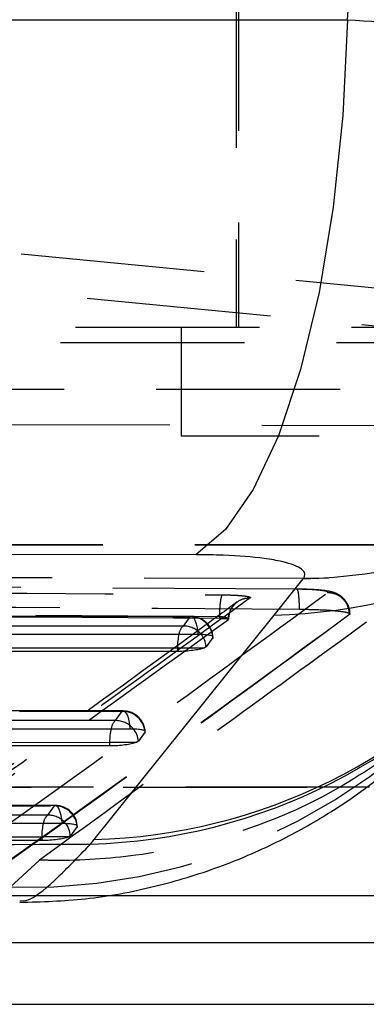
# Model space of a CAD drawing. Extents: x 122 to 736, y 117 to 530.
# Tile 6 of 26: x 189.55 to 194.34, y 116.76 to 130.36. Entities that reach past the tile are written whole.
import ezdxf

# ---------------------------------------------------------------- set-up
doc = ezdxf.new("R2010")
doc.units = 0
doc.header["$LTSCALE"] = 2
doc.linetypes.add('HIDDEN', pattern=[1.905, 1.27, -0.635])
doc.layers.get('0').update_dxf_attribs({"linetype": 'CONTINUOUS'})

msp = doc.modelspace()

# ---------------------------------------------------------------- linework, layer by layer
at = {"color": 7, "linetype": 'HIDDEN'}
for p, q in [((192.5732, 146.6107), (192.5732, 126.1107)), ((192.542, 131.1357), (192.542, 126.1107)), ((185.7782, 127.4911), (197.3095, 126.3863)), ((196.8049, 125.9046), (185.2544, 127.0113)), ((200.4809, 126.1107), (188.5188, 126.1107)), ((191.7795, 126.1107), (191.7795, 124.6107)), ((178.6856, 125.9046), (196.8049, 125.9046)), ((183.8155, 125.2586), (202.6687, 125.2586)), ((195.4344, 124.7529), (180.1081, 124.7901)), ((201.3045, 124.6107), (191.7795, 124.6107)), ((184.3486, 123.1121), (203.2018, 123.1121)), ((184.3493, 123.1107), (203.2025, 123.1107)), ((179.839, 122.6775), (195.1676, 122.6446)), ((193.3779, 122.4956), (179.9116, 122.5842)), ((192.313, 122.1151), (180.6505, 122.2007)), ((192.313, 122.0897), (180.6505, 122.178)), ((191.9169, 122.1198), (176.4365, 122.1174)), ((191.8999, 122.115), (191.8077, 121.9864)), ((192.313, 122.0897), (192.313, 122.115)), ((192.4331, 122.0764), (192.4339, 122.0782)), ((192.4378, 122.08), (192.4378, 122.0804)), ((194.109, 122.1478), (194.1053, 122.1442)), ((190.9809, 120.8134), (174.3263, 120.8124)), ((190.9639, 120.8086), (190.8717, 120.68)), ((194.3806, 119.7607), (181.5103, 119.7607)), ((183.3603, 119.7594), (195.7978, 119.7594)), ((190.0449, 119.5071), (172.2161, 119.5072)), ((190.0279, 119.5023), (189.9357, 119.3737)), ((189.8256, 118.7526), (189.4197, 118.3814)), ((190.6903, 118.2607), (186.2728, 118.2607))]:
    msp.add_line(p, q, dxfattribs=at)
at = {"color": 7, "linetype": 'CONTINUOUS'}
for p, q in [((191.9854, 122.9728), (179.538, 122.9751)), ((193.0637, 122.1375), (193.4647, 122.64)), ((190.5781, 119.0366), (193.0637, 122.1375)), ((192.2182, 121.8304), (192.1261, 121.7018)), ((191.7297, 121.6364), (176.1337, 121.6342)), ((191.7297, 121.6868), (191.7297, 121.6364)), ((191.7297, 121.6868), (192.1042, 121.6868)), ((192.1261, 121.7018), (192.1042, 121.6868)), ((191.19, 120.3953), (191.1682, 120.3804)), ((191.2822, 120.5239), (191.19, 120.3953)), ((190.7937, 120.33), (174.0235, 120.3292)), ((190.7937, 120.3804), (190.7937, 120.33)), ((190.7937, 120.3804), (191.1682, 120.3804)), ((190.3461, 119.2176), (190.254, 119.089)), ((189.8576, 119.0741), (189.8576, 119.0237)), ((190.2323, 119.0741), (189.8576, 119.0741)), ((190.254, 119.089), (190.2323, 119.0741)), ((190.5294, 118.9747), (190.5781, 119.0366)), ((189.8576, 119.0237), (171.9133, 119.024)), ((195.7978, 118.2607), (190.6903, 118.2607)), ((183.8934, 117.6128), (202.7466, 117.6128)), ((184.3493, 116.7607), (203.2025, 116.7607))]:
    msp.add_line(p, q, dxfattribs=at)
at = {"color": 7, "linetype": 'CONTINUOUS', "flags": 128}
for points in [[(181.6322, 130.3646), (187.9058, 130.363), (194.0789, 130.3614)], [(194.0789, 130.3614), (194.0132, 129.0426), (193.8803, 127.7756), (193.684, 126.5948), (193.4293, 125.532), (193.1233, 124.616), (192.7742, 123.8716), (192.3915, 123.3189), (191.9854, 122.9728)], [(176.5298, 121.8722), (177.1083, 121.8723), (179.4225, 121.8727), (188.6792, 121.8742), (192.0102, 121.8747)], [(176.1337, 121.6845), (183.9649, 121.6857), (191.7297, 121.6868)], [(174.4196, 120.5672), (174.9981, 120.5672), (177.3123, 120.5674), (186.569, 120.568), (191.0742, 120.5683)], [(174.0235, 120.3795), (182.4418, 120.38), (190.7937, 120.3804)], [(172.3094, 119.262), (172.8879, 119.262), (175.2021, 119.262), (184.4588, 119.262), (190.1381, 119.2619)], [(171.9133, 119.0743), (180.9186, 119.0742), (189.8576, 119.0741)]]:
    msp.add_lwpolyline(points, dxfattribs=at)
at = {"color": 7, "linetype": 'HIDDEN', "flags": 128}
for points in [[(176.4195, 122.1126), (176.998, 122.1127), (179.3122, 122.113), (188.5689, 122.1145), (191.8999, 122.115)], [(191.8999, 122.115), (191.9182, 122.1199), (191.9366, 122.1133), (191.9542, 122.0955), (191.9704, 122.0671), (191.9846, 122.0293), (191.9962, 121.9834), (192.0048, 121.9313), (192.0102, 121.8747)], [(191.8077, 121.9864), (191.2292, 121.9863), (188.915, 121.986), (179.6583, 121.9846), (176.2118, 121.9841)], [(174.3093, 120.8076), (174.8878, 120.8076), (177.202, 120.8077), (186.4587, 120.8083), (190.9639, 120.8086)], [(190.9639, 120.8086), (190.9822, 120.8134), (191.0006, 120.8068), (191.0182, 120.789), (191.0344, 120.7607), (191.0485, 120.7229), (191.0602, 120.677), (191.0688, 120.6248), (191.0742, 120.5683)], [(190.8717, 120.68), (190.2932, 120.6799), (187.979, 120.6798), (178.7223, 120.6793), (174.1016, 120.6791)], [(172.1991, 119.5023), (172.7776, 119.5023), (175.0918, 119.5023), (184.3485, 119.5023), (190.0279, 119.5023)], [(190.1381, 119.2619), (190.1328, 119.3185), (190.1242, 119.3707), (190.1125, 119.4166), (190.0984, 119.4544), (190.0822, 119.4827), (190.0646, 119.5005), (190.0462, 119.5071), (190.0279, 119.5023)], [(189.9357, 119.3737), (189.3572, 119.3737), (187.043, 119.3737), (177.7863, 119.3738), (171.9914, 119.3739)]]:
    msp.add_lwpolyline(points, dxfattribs=at)
at = {"color": 8, "linetype": 'CONTINUOUS'}
for centre, radius, start, end in [((193.2539, 130.4615), 7.8243, 271.54418, 321.2544), ((192.8518, 129.9622), 7.8276, 271.55143, 321.11758), ((190.3119, 126.8127), 7.841, 271.58947, 322.1181), ((190.3677, 126.8616), 7.8278, 271.5402, 321.10977), ((192.5341, 121.695), 0.8044, 166.87233, 180.58401), ((191.8212, 121.6786), 0.3057, 4.33781, 40.28668), ((191.5978, 120.3885), 0.8042, 166.86581, 180.58133), ((190.8852, 120.3722), 0.3057, 4.33103, 40.28031), ((190.662, 119.0822), 0.8044, 166.88074, 180.57637), ((189.9491, 119.0659), 0.3058, 4.33075, 40.4191)]:
    msp.add_arc(centre, radius, start, end, dxfattribs=at)
at = {"color": 7, "linetype": 'HIDDEN'}
for centre, radius, start, end in [((189.6621, 126.4372), 8.0594, 268.27642, 335.22004), ((191.9099, 121.8058), 0.3093, 4.54818, 91.85164), ((191.9169, 121.8154), 0.3045, 0, 90.00889), ((191.9402, 121.8475), 0.1919, 133.6463, 170.95745), ((191.8173, 121.6763), 0.3102, 40.15002, 91.76523), ((190.9738, 120.4994), 0.3093, 4.54255, 91.84609), ((190.9809, 120.509), 0.3045, 0, 90.00337), ((191.0042, 120.5411), 0.192, 133.64819, 170.94648), ((190.8813, 120.3699), 0.3102, 40.13901, 91.76144), ((190.0378, 119.1931), 0.3093, 4.5384, 91.84348), ((190.0449, 119.2027), 0.3045, 0, 89.99965), ((190.08, 119.2286), 0.2046, 134.82899, 169.81252), ((189.9453, 119.0638), 0.3101, 40.26661, 91.77182)]:
    msp.add_arc(centre, radius, start, end, dxfattribs=at)
at = {"color": 7, "linetype": 'CONTINUOUS'}
msp.add_ellipse((124.1895, 135.6288), major_axis=(0, 71.253), ratio=0.9835532, start_param=4.6383962, end_param=4.7865126, dxfattribs=at)
at = {"color": 8, "linetype": 'CONTINUOUS'}
for points, knots in [([(194.0789, 130.3614), (194.6655, 130.3329), (195.7784, 130.2788), (197.2393, 130.2059), (198.5381, 130.139), (199.6121, 130.0808), (200.4266, 130.0336), (200.9248, 130.0019), (201.1435, 129.9856), (201.1015, 129.9861), (201.0931, 129.9861)], [0, 0, 0, 0, 0.1465062, 0.2779188, 0.4093316, 0.5583748, 0.6935052, 0.8286377, 0.9657175, 1, 1, 1, 1]), ([(189.5523, 118.1904), (189.5873, 118.1881), (189.6827, 118.1817), (189.9992, 118.4202), (190.3526, 118.7899), (190.5294, 118.9747)], [0, 0, 0, 0, 0.2242051, 0.6121072, 1, 1, 1, 1])]:
    msp.add_open_spline(points, degree=3, knots=knots, dxfattribs=at)
at = {"color": 7, "linetype": 'CONTINUOUS'}
for points, knots in [([(193.4647, 122.64), (193.4657, 122.6412), (193.5012, 122.6869), (193.4857, 122.7749), (193.2516, 122.8664), (192.8755, 122.9328), (192.4653, 122.9675), (192.1121, 122.9714), (191.9854, 122.9728)], [0, 0, 0, 0, 0.0066586, 0.2518149, 0.4971822, 0.6319868, 0.8679786, 1, 1, 1, 1]), ([(189.5526, 118.1695), (189.8553, 118.1784), (190.4838, 118.197), (191.407, 118.3717), (192.2903, 118.6378), (193.08, 118.9768), (193.7577, 119.3524), (194.3089, 119.726), (194.7349, 120.0631), (195.0567, 120.3492), (195.3034, 120.589), (195.5068, 120.8009), (195.6969, 121.0102), (195.914, 121.2619), (196.1685, 121.5694), (196.3928, 121.8585), (196.5126, 122.0128)], [0, 0, 0, 0, 0.0689389, 0.1431205, 0.2134733, 0.2794121, 0.339757, 0.392501, 0.4369074, 0.4765204, 0.5171627, 0.563519, 0.622814, 0.7069572, 0.8435708, 1, 1, 1, 1]), ([(192.0102, 121.8747), (192.0129, 121.8747), (192.0478, 121.8746), (192.1113, 121.8721), (192.179, 121.8626), (192.2173, 121.8502), (192.2168, 121.8406), (192.2167, 121.8368)], [0, 0, 0, 0, 0.0223621, 0.2904132, 0.5584684, 0.8265563, 1, 1, 1, 1]), ([(192.1042, 121.6868), (192.0873, 121.6806), (192.0535, 121.6682), (191.9677, 121.6524), (191.868, 121.6412), (191.7854, 121.6368), (191.7411, 121.6365), (191.7297, 121.6364)], [0, 0, 0, 0, 0.2321965, 0.46446124, 0.69460034, 0.92106575, 1, 1, 1, 1]), ([(191.0742, 120.5683), (191.0768, 120.5682), (191.1117, 120.5682), (191.1752, 120.5656), (191.2429, 120.5561), (191.2812, 120.5438), (191.2808, 120.5341), (191.2807, 120.5303)], [0, 0, 0, 0, 0.0219733, 0.290031, 0.5580903, 0.8261536, 1, 1, 1, 1]), ([(191.1682, 120.3804), (191.1514, 120.3742), (191.1176, 120.3618), (191.0318, 120.346), (190.9322, 120.3348), (190.8494, 120.3304), (190.8052, 120.3301), (190.7937, 120.33)], [0, 0, 0, 0, 0.2320979, 0.464287, 0.6943594, 0.920748, 1, 1, 1, 1]), ([(190.1381, 119.2619), (190.1696, 119.2613), (190.2326, 119.2601), (190.3031, 119.2507), (190.345, 119.2369), (190.3509, 119.2248), (190.3465, 119.2182), (190.3461, 119.2176)], [0, 0, 0, 0, 0.2436667, 0.4873219, 0.73098, 0.9746288, 1, 1, 1, 1]), ([(190.2323, 119.0741), (190.2154, 119.0679), (190.1817, 119.0555), (190.0958, 119.0397), (189.9962, 119.0285), (189.9135, 119.0241), (189.8692, 119.0238), (189.8576, 119.0237)], [0, 0, 0, 0, 0.2320618, 0.4641775, 0.6941928, 0.9205345, 1, 1, 1, 1]), ([(171.1347, 118.9087), (173.8488, 118.9173), (180.3112, 118.9378), (186.7783, 118.9612), (190.5294, 118.9747)], [0, 0, 0, 0, 0.4199754, 1, 1, 1, 1])]:
    msp.add_open_spline(points, degree=3, knots=knots, dxfattribs=at)
at = {"color": 7, "linetype": 'HIDDEN'}
for points, knots in [([(180.684, 122.5043), (180.8857, 122.503), (181.8942, 122.4963), (185.7834, 122.47), (189.4709, 122.441), (192.3515, 122.4184)], [0, 0, 0, 0, 0.05186372, 0.25931912, 1, 1, 1, 1]), ([(188.6319, 118.7028), (189.4933, 119.3191), (191.2161, 120.5516), (192.9402, 121.8165), (193.8023, 122.4489)], [0, 0, 0, 0, 0.5000072, 1, 1, 1, 1]), ([(194.1065, 122.1527), (194.1076, 122.1637), (194.1127, 122.211), (194.0838, 122.2864), (194.0328, 122.3615), (193.9737, 122.4109), (193.9163, 122.4408), (193.8621, 122.4589), (193.7754, 122.4774), (193.6424, 122.4896), (193.4632, 122.4963), (193.3677, 122.4968), (193.3384, 122.497)], [0, 0, 0, 0, 0.0304876, 0.1300716, 0.2109778, 0.2817046, 0.3455223, 0.406076, 0.4902807, 0.7393059, 0.9200301, 1, 1, 1, 1]), ([(193.4143, 122.2202), (193.4142, 122.2318), (193.4138, 122.2643), (193.4121, 122.3158), (193.4088, 122.3709), (193.4043, 122.4184), (193.3986, 122.4562), (193.3922, 122.4825), (193.3852, 122.4973), (193.3803, 122.4961), (193.3779, 122.4956)], [0, 0, 0, 0, 0.0737992, 0.2061161, 0.3384352, 0.4707461, 0.6030822, 0.7353876, 0.8677076, 1, 1, 1, 1]), ([(193.8023, 122.4489), (193.804, 122.4529), (193.8077, 122.4616), (193.7555, 122.4746), (193.6547, 122.4859), (193.5225, 122.4933), (193.4236, 122.4949), (193.3779, 122.4956)], [0, 0, 0, 0, 0.1751787, 0.3895234, 0.603363, 0.8168767, 1, 1, 1, 1]), ([(194.1053, 122.1456), (194.1003, 122.1852), (194.0905, 122.2642), (194.0203, 122.3641), (193.9205, 122.4344), (193.8417, 122.4441), (193.8023, 122.4489)], [0, 0, 0, 0, 0.2500024, 0.5000022, 0.7500014, 1, 1, 1, 1]), ([(179.9463, 122.3048), (180.148, 122.3037), (181.1566, 122.2981), (185.6458, 122.2726), (189.9334, 122.2437), (193.4142, 122.2202)], [0, 0, 0, 0, 0.0449321, 0.2246607, 1, 1, 1, 1]), ([(192.5558, 122.321), (192.3972, 122.2042), (190.7761, 121.0103), (189.1006, 119.8221), (187.5862, 118.7472), (187.532, 118.7087)], [0, 0, 0, 0, 0.0946532, 0.967572, 1, 1, 1, 1]), ([(192.735, 122.3758), (191.9007, 121.7694), (190.2222, 120.5493), (188.5451, 119.3546), (187.7016, 118.7538)], [0, 0, 0, 0, 0.4970738, 1, 1, 1, 1]), ([(192.313, 122.1151), (192.3139, 122.1527), (192.3157, 122.2281), (192.3247, 122.3251), (192.337, 122.3964), (192.3467, 122.411), (192.3515, 122.4184)], [0, 0, 0, 0, 0.2500007, 0.4999856, 0.7499994, 1, 1, 1, 1]), ([(192.3515, 122.4183), (192.4003, 122.4174), (192.4978, 122.4156), (192.6196, 122.4077), (192.7047, 122.3969), (192.7412, 122.3857), (192.7368, 122.3786), (192.735, 122.3758)], [0, 0, 0, 0, 0.2157244, 0.4314803, 0.6474484, 0.863775, 1, 1, 1, 1]), ([(192.735, 122.3758), (192.6952, 122.3716), (192.6155, 122.3631), (192.5153, 122.2931), (192.4464, 122.1936), (192.4375, 122.115), (192.4331, 122.0764)], [0, 0, 0, 0, 0.25201227, 0.50402565, 0.75603693, 1, 1, 1, 1]), ([(192.4378, 122.0804), (192.4367, 122.0907), (192.4322, 122.1321), (192.4556, 122.1961), (192.4866, 122.2521), (192.5069, 122.2725), (192.5114, 122.2771)], [0, 0, 0, 0, 0.1404411, 0.5647468, 0.9031405, 1, 1, 1, 1]), ([(193.4142, 122.2202), (193.5012, 122.2187), (193.6751, 122.2159), (193.8937, 122.2021), (194.0477, 122.183), (194.1117, 122.1638), (194.1097, 122.1519), (194.109, 122.1478)], [0, 0, 0, 0, 0.2213737, 0.442703, 0.6641116, 0.8858541, 1, 1, 1, 1]), ([(187.4154, 118.4783), (187.4218, 118.4829), (187.5249, 118.556), (188.0147, 118.904), (189.6796, 120.0879), (191.25, 121.222), (192.4331, 122.0764)], [0, 0, 0, 0, 0.00382986, 0.0616999, 0.29318022, 1, 1, 1, 1]), ([(194.1052, 122.1456), (193.2415, 121.5132), (191.5139, 120.2484), (189.7894, 119.0158), (188.9271, 118.3995)], [0, 0, 0, 0, 0.4999995, 1, 1, 1, 1]), ([(194.1052, 122.1442), (193.2415, 121.5101), (191.514, 120.2418), (189.7894, 119.0076), (188.9271, 118.3905)], [0, 0, 0, 0, 0.4999992, 1, 1, 1, 1]), ([(194.3382, 122.0387), (193.6388, 121.5294), (192.1148, 120.4196), (190.6294, 119.3379), (189.8256, 118.7526)], [0, 0, 0, 0, 0.4589035, 1, 1, 1, 1]), ([(192.4339, 122.0782), (192.4338, 122.079), (192.4329, 122.0842), (192.4238, 122.0936), (192.3972, 122.1044), (192.3591, 122.1123), (192.3284, 122.1141), (192.313, 122.115)], [0, 0, 0, 0, 0.0466466, 0.2874971, 0.5266894, 0.7640128, 1, 1, 1, 1]), ([(192.4339, 122.0782), (192.4332, 122.079), (192.4311, 122.0811), (192.4152, 122.0843), (192.384, 122.0874), (192.3477, 122.0891), (192.3227, 122.0895), (192.313, 122.0897)], [0, 0, 0, 0, 0.1348222, 0.372373, 0.6101976, 0.8487066, 1, 1, 1, 1]), ([(194.8708, 120.3428), (194.4995, 120.0905), (193.7596, 119.5877), (192.4963, 119.0822), (191.2425, 118.7991), (190.3372, 118.7402), (189.8925, 118.751), (189.8256, 118.7526)], [0, 0, 0, 0, 0.2497268, 0.4977294, 0.7529241, 0.9628284, 1, 1, 1, 1])]:
    msp.add_open_spline(points, degree=3, knots=knots, dxfattribs=at)

doc.saveas('drawing.dxf')
